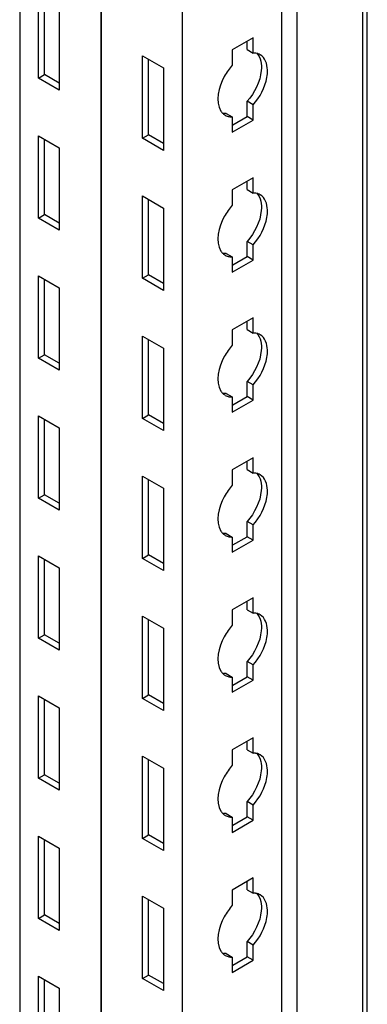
# Model space of a CAD drawing. Header units: millimetres. Extents: x 474 to 1323, y 193 to 2316.
# Tile 5 of 26: x 1271 to 1322, y 585 to 728. Entities that reach past the tile are written whole.
import ezdxf

# ---------------------------------------------------------------- set-up
doc = ezdxf.new("R2010")
doc.units = ezdxf.units.MM
doc.header["$LTSCALE"] = 163.170487
doc.layers.get('0').update_dxf_attribs({"linetype": 'CONTINUOUS'})

msp = doc.modelspace()

# ---------------------------------------------------------------- linework, layer by layer
at = {"color": 7}
for p, q in [((1321.38, 432.33), (1321.38, 1940.41)), ((1322.04, 433.25), (1322.04, 1941.33)), ((1311.77, 1934.86), (1311.77, 426.78)), ((1283.2, 1933.67), (1283.2, 425.59)), ((1283.23, 1933.65), (1283.23, 425.57)), ((1309.54, 1933.57), (1309.54, 427.12)), ((1271.36, 1927.45), (1271.36, 432.43)), ((1295.04, 1926.84), (1295.04, 418.75)), ((1274.08, 719.62), (1274.08, 731.62)), ((1274.96, 720.13), (1274.96, 731.11)), ((1277.12, 729.86), (1277.12, 717.86)), ((1305.4, 725.49), (1302.36, 723.74)), ((1304.52, 723.78), (1304.52, 724.98)), ((1305.4, 723.27), (1305.4, 725.49)), ((1302.36, 723.74), (1302.36, 721.51)), ((1304.52, 723.78), (1305.4, 723.27)), ((1289.28, 722.84), (1292.32, 721.09)), ((1289.28, 710.84), (1289.28, 722.84)), ((1290.16, 711.35), (1290.16, 722.33)), ((1292.32, 721.09), (1292.32, 709.08)), ((1274.08, 719.62), (1274.96, 720.13)), ((1277.12, 717.86), (1274.08, 719.62)), ((1277.12, 718.88), (1274.96, 720.13)), ((1305.4, 715.72), (1304.52, 716.23)), ((1304.52, 714), (1304.52, 716.23)), ((1305.4, 713.49), (1305.4, 715.72)), ((1301.48, 714.47), (1302.36, 713.96)), ((1302.36, 713.96), (1302.36, 711.74)), ((1302.36, 711.74), (1305.4, 713.49)), ((1302.44, 712.8), (1304.52, 714)), ((1305.4, 713.49), (1304.52, 714)), ((1274.08, 711.21), (1277.12, 709.45)), ((1274.08, 699.2), (1274.08, 711.21)), ((1274.96, 699.71), (1274.96, 710.7)), ((1289.28, 710.84), (1290.16, 711.35)), ((1292.32, 709.08), (1289.28, 710.84)), ((1292.32, 710.1), (1290.16, 711.35)), ((1277.12, 709.45), (1277.12, 697.45)), ((1305.4, 705.08), (1302.36, 703.33)), ((1305.4, 702.86), (1305.4, 705.08)), ((1302.36, 703.33), (1302.36, 701.1)), ((1304.52, 703.37), (1304.52, 704.57)), ((1304.52, 703.37), (1305.4, 702.86)), ((1289.28, 702.43), (1292.32, 700.67)), ((1289.28, 690.43), (1289.28, 702.43)), ((1290.16, 690.94), (1290.16, 701.92)), ((1292.32, 700.67), (1292.32, 688.67)), ((1274.08, 699.2), (1274.96, 699.71)), ((1277.12, 697.45), (1274.08, 699.2)), ((1277.12, 698.47), (1274.96, 699.71)), ((1305.4, 695.3), (1304.52, 695.81)), ((1304.52, 693.59), (1304.52, 695.81)), ((1305.4, 693.08), (1305.4, 695.3)), ((1301.48, 694.06), (1302.36, 693.55)), ((1302.36, 693.55), (1302.36, 691.32)), ((1302.44, 692.39), (1304.52, 693.59)), ((1305.4, 693.08), (1304.52, 693.59)), ((1302.36, 691.32), (1305.4, 693.08)), ((1274.08, 690.79), (1277.12, 689.04)), ((1274.08, 678.79), (1274.08, 690.79)), ((1289.28, 690.43), (1290.16, 690.94)), ((1292.32, 688.67), (1289.28, 690.43)), ((1292.32, 689.69), (1290.16, 690.94)), ((1274.96, 679.3), (1274.96, 690.28)), ((1277.12, 689.04), (1277.12, 677.03)), ((1305.4, 684.67), (1302.36, 682.91)), ((1305.4, 682.44), (1305.4, 684.67)), ((1304.52, 682.95), (1304.52, 684.16)), ((1289.28, 682.02), (1292.32, 680.26)), ((1289.28, 670.01), (1289.28, 682.02)), ((1302.36, 682.91), (1302.36, 680.69)), ((1304.52, 682.95), (1305.4, 682.44)), ((1290.16, 670.52), (1290.16, 681.51)), ((1274.08, 678.79), (1274.96, 679.3)), ((1277.12, 678.06), (1274.96, 679.3)), ((1292.32, 680.26), (1292.32, 668.26)), ((1277.12, 677.03), (1274.08, 678.79)), ((1305.4, 674.89), (1304.52, 675.4)), ((1304.52, 673.18), (1304.52, 675.4)), ((1305.4, 672.67), (1305.4, 674.89)), ((1301.48, 673.65), (1302.36, 673.14)), ((1302.36, 673.14), (1302.36, 670.91)), ((1302.44, 671.98), (1304.52, 673.18)), ((1305.4, 672.67), (1304.52, 673.18)), ((1302.36, 670.91), (1305.4, 672.67)), ((1274.08, 670.38), (1277.12, 668.62)), ((1274.08, 658.38), (1274.08, 670.38)), ((1289.28, 670.01), (1290.16, 670.52)), ((1292.32, 669.28), (1290.16, 670.52)), ((1274.96, 658.89), (1274.96, 669.87)), ((1292.32, 668.26), (1289.28, 670.01)), ((1277.12, 668.62), (1277.12, 656.62)), ((1305.4, 664.26), (1302.36, 662.5)), ((1304.52, 662.54), (1304.52, 663.75)), ((1305.4, 662.03), (1305.4, 664.26)), ((1302.36, 662.5), (1302.36, 660.28)), ((1304.52, 662.54), (1305.4, 662.03)), ((1289.28, 661.6), (1292.32, 659.85)), ((1289.28, 649.6), (1289.28, 661.6)), ((1290.16, 650.11), (1290.16, 661.09)), ((1274.08, 658.38), (1274.96, 658.89)), ((1277.12, 657.64), (1274.96, 658.89)), ((1292.32, 659.85), (1292.32, 647.85)), ((1277.12, 656.62), (1274.08, 658.38)), ((1305.4, 654.48), (1304.52, 654.99)), ((1304.52, 652.76), (1304.52, 654.99)), ((1305.4, 652.25), (1305.4, 654.48)), ((1301.48, 653.23), (1302.36, 652.72)), ((1302.36, 652.72), (1302.36, 650.5)), ((1302.36, 650.5), (1305.4, 652.25)), ((1302.44, 651.57), (1304.52, 652.76)), ((1305.4, 652.25), (1304.52, 652.76)), ((1274.08, 649.97), (1277.12, 648.21)), ((1274.08, 637.97), (1274.08, 649.97)), ((1274.96, 638.48), (1274.96, 649.46)), ((1289.28, 649.6), (1290.16, 650.11)), ((1292.32, 647.85), (1289.28, 649.6)), ((1292.32, 648.87), (1290.16, 650.11)), ((1277.12, 648.21), (1277.12, 636.21)), ((1305.4, 643.84), (1302.36, 642.09)), ((1304.52, 642.13), (1304.52, 643.33)), ((1305.4, 641.62), (1305.4, 643.84)), ((1302.36, 642.09), (1302.36, 639.86)), ((1304.52, 642.13), (1305.4, 641.62)), ((1289.28, 641.19), (1292.32, 639.44)), ((1289.28, 629.19), (1289.28, 641.19)), ((1290.16, 629.7), (1290.16, 640.68)), ((1292.32, 639.44), (1292.32, 627.43)), ((1274.08, 637.97), (1274.96, 638.48)), ((1277.12, 636.21), (1274.08, 637.97)), ((1277.12, 637.23), (1274.96, 638.48)), ((1305.4, 634.07), (1304.52, 634.58)), ((1304.52, 632.35), (1304.52, 634.58)), ((1305.4, 631.84), (1305.4, 634.07)), ((1301.48, 632.82), (1302.36, 632.31)), ((1302.36, 632.31), (1302.36, 630.09)), ((1302.36, 630.09), (1305.4, 631.84)), ((1302.44, 631.15), (1304.52, 632.35)), ((1305.4, 631.84), (1304.52, 632.35)), ((1274.08, 629.56), (1277.12, 627.8)), ((1274.08, 617.55), (1274.08, 629.56)), ((1274.96, 618.06), (1274.96, 629.04)), ((1289.28, 629.19), (1290.16, 629.7)), ((1292.32, 627.43), (1289.28, 629.19)), ((1292.32, 628.45), (1290.16, 629.7)), ((1277.12, 627.8), (1277.12, 615.8)), ((1305.4, 623.43), (1302.36, 621.68)), ((1304.52, 621.72), (1304.52, 622.92)), ((1305.4, 621.21), (1305.4, 623.43)), ((1302.36, 621.68), (1302.36, 619.45)), ((1304.52, 621.72), (1305.4, 621.21)), ((1289.28, 620.78), (1292.32, 619.02)), ((1289.28, 608.78), (1289.28, 620.78)), ((1290.16, 609.29), (1290.16, 620.27)), ((1292.32, 619.02), (1292.32, 607.02)), ((1274.08, 617.55), (1274.96, 618.06)), ((1277.12, 615.8), (1274.08, 617.55)), ((1277.12, 616.82), (1274.96, 618.06)), ((1305.4, 613.65), (1304.52, 614.16)), ((1304.52, 611.94), (1304.52, 614.16)), ((1305.4, 611.43), (1305.4, 613.65)), ((1301.48, 612.41), (1302.36, 611.9)), ((1302.36, 611.9), (1302.36, 609.67)), ((1302.36, 609.67), (1305.4, 611.43)), ((1302.44, 610.74), (1304.52, 611.94)), ((1305.4, 611.43), (1304.52, 611.94)), ((1274.08, 609.14), (1277.12, 607.39)), ((1274.08, 597.14), (1274.08, 609.14)), ((1274.96, 597.65), (1274.96, 608.63)), ((1289.28, 608.78), (1290.16, 609.29)), ((1292.32, 607.02), (1289.28, 608.78)), ((1292.32, 608.04), (1290.16, 609.29)), ((1277.12, 607.39), (1277.12, 595.38)), ((1305.4, 603.02), (1302.36, 601.26)), ((1305.4, 600.79), (1305.4, 603.02)), ((1304.52, 601.3), (1304.52, 602.51)), ((1289.28, 600.37), (1292.32, 598.61)), ((1289.28, 588.36), (1289.28, 600.37)), ((1302.36, 601.26), (1302.36, 599.04)), ((1304.52, 601.3), (1305.4, 600.79)), ((1290.16, 588.87), (1290.16, 599.86)), ((1292.32, 598.61), (1292.32, 586.61)), ((1274.08, 597.14), (1274.96, 597.65)), ((1277.12, 595.38), (1274.08, 597.14)), ((1277.12, 596.41), (1274.96, 597.65)), ((1305.4, 593.24), (1304.52, 593.75)), ((1304.52, 591.53), (1304.52, 593.75)), ((1305.4, 591.02), (1305.4, 593.24)), ((1301.48, 592), (1302.36, 591.49)), ((1302.36, 591.49), (1302.36, 589.26)), ((1302.44, 590.33), (1304.52, 591.53)), ((1305.4, 591.02), (1304.52, 591.53)), ((1302.36, 589.26), (1305.4, 591.02)), ((1274.08, 588.73), (1277.12, 586.97)), ((1274.08, 576.73), (1274.08, 588.73)), ((1289.28, 588.36), (1290.16, 588.87)), ((1292.32, 587.63), (1290.16, 588.87)), ((1274.96, 577.24), (1274.96, 588.22)), ((1292.32, 586.61), (1289.28, 588.36)), ((1277.12, 586.97), (1277.12, 574.97))]:
    msp.add_line(p, q, dxfattribs=at)
for centre in [(1302.18, 715.68), (1302.18, 695.27), (1302.18, 674.86), (1302.18, 654.45), (1302.18, 634.03), (1302.18, 613.62), (1302.18, 593.21)]:
    msp.add_arc(centre, 1.71, 226.6668, 240.1461, dxfattribs=at)
for points, knots in [([(1306.51, 722.09), (1306.61, 721.64), (1306.65, 719.51), (1305.62, 717.45), (1304.52, 716.23)], [0, 0, 0, 0, 0.217202, 1, 1, 1, 1]), ([(1305.81, 723.25), (1305.75, 723.26), (1305.61, 723.27), (1305.47, 723.27), (1305.4, 723.27)], [0, 0, 0, 0, 0.493256, 1, 1, 1, 1]), ([(1307.4, 719.71), (1307.46, 720.07), (1307.59, 721.23), (1307.14, 722.62), (1306.43, 723.03)], [0, 0, 0, 0, 0.308884, 1, 1, 1, 1]), ([(1302.36, 721.51), (1301.91, 721.01), (1300.59, 719.12), (1299.8, 716.23), (1300.7, 714.81)], [0, 0, 0, 0, 0.288497, 1, 1, 1, 1]), ([(1300.7, 714.81), (1300.75, 714.74), (1300.84, 714.61), (1300.95, 714.49), (1301.01, 714.44)], [0, 0, 0, 0, 0.507362, 1, 1, 1, 1]), ([(1301.48, 714.47), (1301.41, 714.47), (1301.27, 714.47), (1301.13, 714.48), (1301.07, 714.49)], [0, 0, 0, 0, 0.506746, 1, 1, 1, 1]), ([(1301.87, 714), (1301.95, 713.98), (1302.11, 713.96), (1302.28, 713.96), (1302.36, 713.96)], [0, 0, 0, 0, 0.492174, 1, 1, 1, 1]), ([(1305.81, 702.83), (1305.75, 702.84), (1305.61, 702.86), (1305.47, 702.86), (1305.4, 702.86)], [0, 0, 0, 0, 0.493256, 1, 1, 1, 1]), ([(1307.4, 699.3), (1307.46, 699.66), (1307.59, 700.81), (1307.14, 702.21), (1306.43, 702.62)], [0, 0, 0, 0, 0.308884, 1, 1, 1, 1]), ([(1302.36, 701.1), (1301.91, 700.59), (1300.59, 698.71), (1299.8, 695.82), (1300.7, 694.4)], [0, 0, 0, 0, 0.288497, 1, 1, 1, 1]), ([(1306.51, 701.67), (1306.61, 701.23), (1306.65, 699.09), (1305.62, 697.04), (1304.52, 695.81)], [0, 0, 0, 0, 0.217202, 1, 1, 1, 1]), ([(1300.7, 694.4), (1300.75, 694.33), (1300.84, 694.2), (1300.95, 694.08), (1301.01, 694.03)], [0, 0, 0, 0, 0.507362, 1, 1, 1, 1]), ([(1301.48, 694.06), (1301.41, 694.06), (1301.27, 694.06), (1301.13, 694.07), (1301.07, 694.08)], [0, 0, 0, 0, 0.506746, 1, 1, 1, 1]), ([(1301.87, 693.59), (1301.95, 693.57), (1302.11, 693.55), (1302.28, 693.55), (1302.36, 693.55)], [0, 0, 0, 0, 0.492174, 1, 1, 1, 1]), ([(1305.81, 682.42), (1305.75, 682.43), (1305.61, 682.45), (1305.47, 682.45), (1305.4, 682.44)], [0, 0, 0, 0, 0.493256, 1, 1, 1, 1]), ([(1307.4, 678.89), (1307.46, 679.25), (1307.59, 680.4), (1307.14, 681.8), (1306.43, 682.21)], [0, 0, 0, 0, 0.308884, 1, 1, 1, 1]), ([(1302.36, 680.69), (1301.91, 680.18), (1300.59, 678.3), (1299.8, 675.41), (1300.7, 673.99)], [0, 0, 0, 0, 0.288497, 1, 1, 1, 1]), ([(1306.51, 681.26), (1306.61, 680.82), (1306.65, 678.68), (1305.62, 676.63), (1304.52, 675.4)], [0, 0, 0, 0, 0.217202, 1, 1, 1, 1]), ([(1300.7, 673.99), (1300.75, 673.92), (1300.84, 673.79), (1300.95, 673.67), (1301.01, 673.61)], [0, 0, 0, 0, 0.507362, 1, 1, 1, 1]), ([(1301.48, 673.65), (1301.41, 673.64), (1301.27, 673.64), (1301.13, 673.66), (1301.07, 673.67)], [0, 0, 0, 0, 0.506746, 1, 1, 1, 1]), ([(1301.87, 673.17), (1301.95, 673.16), (1302.11, 673.14), (1302.28, 673.13), (1302.36, 673.14)], [0, 0, 0, 0, 0.492174, 1, 1, 1, 1]), ([(1305.81, 662.01), (1305.75, 662.02), (1305.61, 662.03), (1305.47, 662.03), (1305.4, 662.03)], [0, 0, 0, 0, 0.493256, 1, 1, 1, 1]), ([(1307.4, 658.48), (1307.46, 658.84), (1307.59, 659.99), (1307.14, 661.39), (1306.43, 661.79)], [0, 0, 0, 0, 0.308884, 1, 1, 1, 1]), ([(1302.36, 660.28), (1301.91, 659.77), (1300.59, 657.88), (1299.8, 655), (1300.7, 653.58)], [0, 0, 0, 0, 0.288497, 1, 1, 1, 1]), ([(1306.51, 660.85), (1306.61, 660.4), (1306.65, 658.27), (1305.62, 656.22), (1304.52, 654.99)], [0, 0, 0, 0, 0.217202, 1, 1, 1, 1]), ([(1300.7, 653.58), (1300.75, 653.51), (1300.84, 653.38), (1300.95, 653.26), (1301.01, 653.2)], [0, 0, 0, 0, 0.507362, 1, 1, 1, 1]), ([(1301.48, 653.23), (1301.41, 653.23), (1301.27, 653.23), (1301.13, 653.25), (1301.07, 653.26)], [0, 0, 0, 0, 0.506746, 1, 1, 1, 1]), ([(1301.87, 652.76), (1301.95, 652.75), (1302.11, 652.72), (1302.28, 652.72), (1302.36, 652.72)], [0, 0, 0, 0, 0.492174, 1, 1, 1, 1]), ([(1305.81, 641.6), (1305.75, 641.61), (1305.61, 641.62), (1305.47, 641.62), (1305.4, 641.62)], [0, 0, 0, 0, 0.493256, 1, 1, 1, 1]), ([(1306.51, 640.44), (1306.61, 639.99), (1306.65, 637.86), (1305.62, 635.8), (1304.52, 634.58)], [0, 0, 0, 0, 0.217202, 1, 1, 1, 1]), ([(1307.4, 638.06), (1307.46, 638.42), (1307.59, 639.58), (1307.14, 640.97), (1306.43, 641.38)], [0, 0, 0, 0, 0.308884, 1, 1, 1, 1]), ([(1302.36, 639.86), (1301.91, 639.36), (1300.59, 637.47), (1299.8, 634.58), (1300.7, 633.16)], [0, 0, 0, 0, 0.288497, 1, 1, 1, 1]), ([(1300.7, 633.16), (1300.75, 633.09), (1300.84, 632.96), (1300.95, 632.84), (1301.01, 632.79)], [0, 0, 0, 0, 0.507362, 1, 1, 1, 1]), ([(1301.48, 632.82), (1301.41, 632.82), (1301.27, 632.82), (1301.13, 632.83), (1301.07, 632.84)], [0, 0, 0, 0, 0.506746, 1, 1, 1, 1]), ([(1301.87, 632.35), (1301.95, 632.33), (1302.11, 632.31), (1302.28, 632.31), (1302.36, 632.31)], [0, 0, 0, 0, 0.492174, 1, 1, 1, 1]), ([(1306.51, 620.02), (1306.61, 619.58), (1306.65, 617.44), (1305.62, 615.39), (1304.52, 614.16)], [0, 0, 0, 0, 0.217202, 1, 1, 1, 1]), ([(1305.81, 621.18), (1305.75, 621.19), (1305.61, 621.21), (1305.47, 621.21), (1305.4, 621.21)], [0, 0, 0, 0, 0.493256, 1, 1, 1, 1]), ([(1307.4, 617.65), (1307.46, 618.01), (1307.59, 619.16), (1307.14, 620.56), (1306.43, 620.97)], [0, 0, 0, 0, 0.308884, 1, 1, 1, 1]), ([(1302.36, 619.45), (1301.91, 618.94), (1300.59, 617.06), (1299.8, 614.17), (1300.7, 612.75)], [0, 0, 0, 0, 0.288497, 1, 1, 1, 1]), ([(1300.7, 612.75), (1300.75, 612.68), (1300.84, 612.55), (1300.95, 612.43), (1301.01, 612.38)], [0, 0, 0, 0, 0.507362, 1, 1, 1, 1]), ([(1301.48, 612.41), (1301.41, 612.41), (1301.27, 612.41), (1301.13, 612.42), (1301.07, 612.43)], [0, 0, 0, 0, 0.506746, 1, 1, 1, 1]), ([(1301.87, 611.94), (1301.95, 611.92), (1302.11, 611.9), (1302.28, 611.9), (1302.36, 611.9)], [0, 0, 0, 0, 0.492174, 1, 1, 1, 1]), ([(1305.81, 600.77), (1305.75, 600.78), (1305.61, 600.8), (1305.47, 600.8), (1305.4, 600.79)], [0, 0, 0, 0, 0.493256, 1, 1, 1, 1]), ([(1307.4, 597.24), (1307.46, 597.6), (1307.59, 598.75), (1307.14, 600.15), (1306.43, 600.56)], [0, 0, 0, 0, 0.308884, 1, 1, 1, 1]), ([(1302.36, 599.04), (1301.91, 598.53), (1300.59, 596.65), (1299.8, 593.76), (1300.7, 592.34)], [0, 0, 0, 0, 0.288497, 1, 1, 1, 1]), ([(1306.51, 599.61), (1306.61, 599.16), (1306.65, 597.03), (1305.62, 594.98), (1304.52, 593.75)], [0, 0, 0, 0, 0.217202, 1, 1, 1, 1]), ([(1300.7, 592.34), (1300.75, 592.27), (1300.84, 592.14), (1300.95, 592.02), (1301.01, 591.96)], [0, 0, 0, 0, 0.507362, 1, 1, 1, 1]), ([(1301.48, 592), (1301.41, 591.99), (1301.27, 591.99), (1301.13, 592.01), (1301.07, 592.02)], [0, 0, 0, 0, 0.506746, 1, 1, 1, 1]), ([(1301.87, 591.52), (1301.95, 591.51), (1302.11, 591.49), (1302.28, 591.48), (1302.36, 591.49)], [0, 0, 0, 0, 0.492174, 1, 1, 1, 1])]:
    msp.add_open_spline(points, degree=3, knots=knots, dxfattribs=at)
for points in [[(1306.43, 723.03), (1306.24, 723.14), (1306.03, 723.21), (1305.81, 723.25)], [(1305.87, 723.3), (1306.2, 722.99), (1306.41, 722.53), (1306.51, 722.09)], [(1305.4, 715.72), (1306.4, 716.83), (1307.14, 718.25), (1307.4, 719.71)], [(1301.33, 714.2), (1301.5, 714.1), (1301.68, 714.04), (1301.87, 714)], [(1306.43, 702.62), (1306.24, 702.73), (1306.03, 702.8), (1305.81, 702.83)], [(1305.87, 702.89), (1306.2, 702.58), (1306.41, 702.12), (1306.51, 701.67)], [(1305.4, 695.3), (1306.4, 696.41), (1307.14, 697.84), (1307.4, 699.3)], [(1301.33, 693.79), (1301.5, 693.69), (1301.68, 693.62), (1301.87, 693.59)], [(1306.43, 682.21), (1306.24, 682.31), (1306.03, 682.39), (1305.81, 682.42)], [(1305.87, 682.48), (1306.2, 682.16), (1306.41, 681.71), (1306.51, 681.26)], [(1305.4, 674.89), (1306.4, 676), (1307.14, 677.42), (1307.4, 678.89)], [(1301.33, 673.37), (1301.5, 673.28), (1301.68, 673.21), (1301.87, 673.17)], [(1306.43, 661.79), (1306.24, 661.9), (1306.03, 661.97), (1305.81, 662.01)], [(1305.87, 662.06), (1306.2, 661.75), (1306.41, 661.3), (1306.51, 660.85)], [(1305.4, 654.48), (1306.4, 655.59), (1307.14, 657.01), (1307.4, 658.48)], [(1301.33, 652.96), (1301.5, 652.87), (1301.68, 652.8), (1301.87, 652.76)], [(1306.43, 641.38), (1306.24, 641.49), (1306.03, 641.56), (1305.81, 641.6)], [(1305.87, 641.65), (1306.2, 641.34), (1306.41, 640.88), (1306.51, 640.44)], [(1305.4, 634.07), (1306.4, 635.17), (1307.14, 636.6), (1307.4, 638.06)], [(1301.33, 632.55), (1301.5, 632.45), (1301.68, 632.39), (1301.87, 632.35)], [(1306.43, 620.97), (1306.24, 621.08), (1306.03, 621.15), (1305.81, 621.18)], [(1305.87, 621.24), (1306.2, 620.92), (1306.41, 620.47), (1306.51, 620.02)], [(1305.4, 613.65), (1306.4, 614.76), (1307.14, 616.18), (1307.4, 617.65)], [(1301.33, 612.14), (1301.5, 612.04), (1301.68, 611.97), (1301.87, 611.94)], [(1306.43, 600.56), (1306.24, 600.66), (1306.03, 600.74), (1305.81, 600.77)], [(1305.87, 600.83), (1306.2, 600.51), (1306.41, 600.06), (1306.51, 599.61)], [(1305.4, 593.24), (1306.4, 594.35), (1307.14, 595.77), (1307.4, 597.24)], [(1301.33, 591.72), (1301.5, 591.63), (1301.68, 591.56), (1301.87, 591.52)]]:
    msp.add_open_spline(points, degree=3, dxfattribs=at)

doc.saveas('drawing.dxf')
